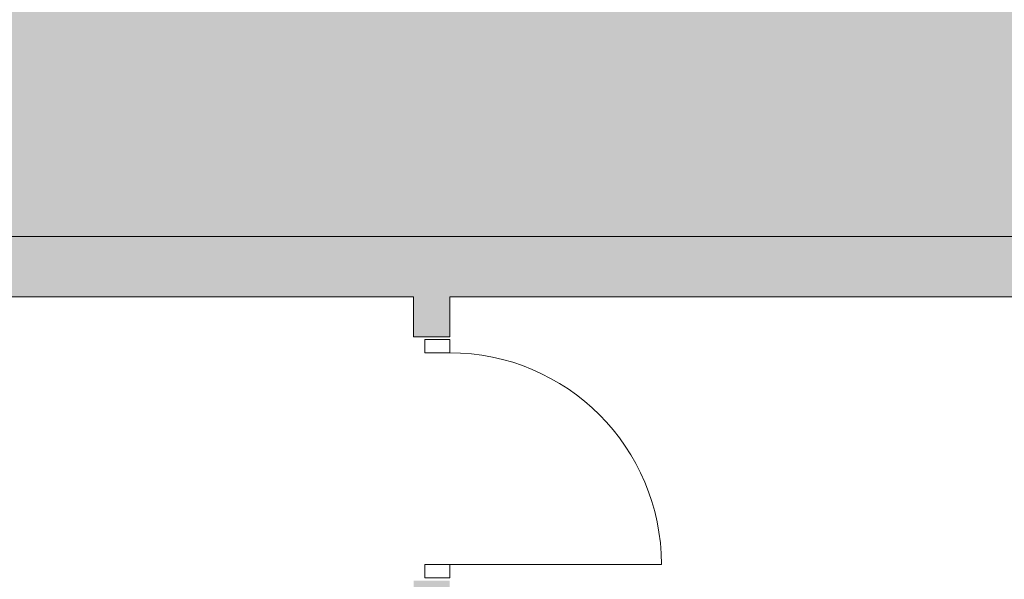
# Model space of a CAD drawing. Header units: millimetres. Extents: x 1110081 to 1268996, y -753649 to 3502.
# Tile 37 of 211: x 1174413 to 1178088, y -735381 to -733294. Entities that reach past the tile are written whole.
import ezdxf

# ---------------------------------------------------------------- set-up
doc = ezdxf.new("R2010")
doc.units = ezdxf.units.MM
for name, color, linetype, lineweight in [('A2-DOR', 1, 'Continuous', 9), ('A24', 1, 'Continuous', 13), ('A852-TYNN', 4, 'Continuous', 5)]:
    doc.layers.add(name, color=color, linetype=linetype, lineweight=lineweight)
doc.layers.add('A200-14 - servering', color=7, linetype='Continuous', true_color=0xc7d6ef)

# ---------------------------------------------------------------- blocks, each defined once
blk = doc.blocks.new('NSW Innvendig slagdør_ enkel - 9M x 21M-12572552-H02-Nivå F-3_5 m_1_ Ny Plan 2 PV200')
at = {"layer": 'A2-DOR'}
for p, q in [((-270, 25.5), (-320, 25.5)), ((-320, 25.5), (-320, -67.5)), ((-270, -67.5), (-270, 25.5)), ((570, 25.5), (520, 25.5)), ((520, 25.5), (520, -67.5)), ((570, -67.5), (570, 25.5)), ((-320, -67.5), (-270, -67.5)), ((-270, -67.5), (-270, -857.5)), ((520, -67.5), (570, -67.5))]:
    blk.add_line(p, q, dxfattribs=at)
blk.add_arc((-270, -67.5), 790, 270, 360, dxfattribs=at)
blk = doc.blocks.new('br001-h02-a-200-2-0001_Z02_dwg_NSW Innvendig slagdør_ enkel - 9M x 21M-12572552-H02-Nivå F-3_5m-1921498-MA-20-0001 GA Level 02 -Rearrange - option 3D')
at = {"layer": 'A2-DOR', "color": 7, "flags": 128}
blk.add_lwpolyline([(-270, -67.5), (-320, -67.5), (-320, 25.5), (-270, 25.5), (-270, -67.5), (-270, -857.5)], dxfattribs=at)
blk.add_lwpolyline([(570, -67.5), (570, 25.5), (520, 25.5), (520, -67.5)], close=True, dxfattribs=at)
at = {"layer": 'A2-DOR', "color": 7}
blk.add_arc((-270, -67.5), 790, 270, 360, dxfattribs=at)

msp = doc.modelspace()

# ---------------------------------------------------------------- hatches: boundary and pattern name
at = {"layer": 'A200-14 - servering'}
msp.add_hatch(color=256, dxfattribs=at).paths.add_polyline_path([(1178655.1, -734766.4), (1184678.6, -734766.4), (1184678.6, -731955.4), (1196678.6, -731955.4), (1196678.6, -728860.9), (1184678.6, -728860.9), (1184677.6, -722537.1), (1179606.6, -722537.1), (1179606.6, -722736.9), (1177214.6, -722736.9), (1177214.6, -723446.7), (1172186.6, -723446.7), (1172180.9, -734102.9), (1178655.1, -734102.9)])
at = {"layer": 'A24'}
msp.add_hatch(color=256, dxfattribs=at).paths.add_polyline_path([(1173651, -734327.9), (1178430.1, -734327.9), (1178430.1, -734102.9), (1172140.6, -734102.9), (1172140.6, -734327.9), (1172636.7, -734327.9)])
h = msp.add_hatch(color=256, dxfattribs=at)
h.paths.add_polyline_path([(1176018.1, -735827.9), (1176018.1, -735386.4), (1175883.1, -735386.4), (1175883.1, -735827.9)])
h.paths.add_polyline_path([(1175883.1, -734476.4), (1176018.1, -734476.4), (1176018.1, -734327.9), (1175883.1, -734327.9)])

# ---------------------------------------------------------------- linework, layer by layer
for p, q in [((1178317.6, -734102.9), (1172140.6, -734102.9)), ((1172140.6, -734327.9), (1175883.1, -734327.9)), ((1175883.1, -734327.9), (1175883.1, -734476.4)), ((1176018.1, -734327.9), (1178430.1, -734327.9)), ((1176018.1, -734476.4), (1176018.1, -734327.9)), ((1175883.1, -734476.4), (1176018.1, -734476.4))]:
    msp.add_line(p, q, dxfattribs=at)
at = {"layer": 'A852-TYNN'}
msp.add_lwpolyline([(1178655.1, -734766.4), (1184678.6, -734766.4), (1184678.6, -731955.4), (1196678.6, -731955.4), (1196678.6, -728860.9), (1184678.6, -728860.9), (1184677.6, -722537.1), (1179606.6, -722537.1), (1179606.6, -722736.9), (1177214.6, -722736.9), (1177214.6, -723446.7), (1172186.6, -723446.7), (1172180.9, -734102.9), (1178655.1, -734102.9)], close=True, dxfattribs=at)

# ---------------------------------------------------------------- block references
at = {"rotation": 90}
msp.add_blockref('br001-h02-a-200-2-0001_Z02_dwg_NSW Innvendig slagdør_ enkel - 9M x 21M-12572552-H02-Nivå F-3_5m-1921498-MA-20-0001 GA Level 02 -Rearrange - option 3D', (1175950.6, -735056.4), dxfattribs=at)
at = {"layer": 'A2-DOR', "rotation": 90.00000000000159}
msp.add_blockref('NSW Innvendig slagdør_ enkel - 9M x 21M-12572552-H02-Nivå F-3_5 m_1_ Ny Plan 2 PV200', (1175950.6, -735056.4), dxfattribs=at)

doc.saveas('drawing.dxf')
